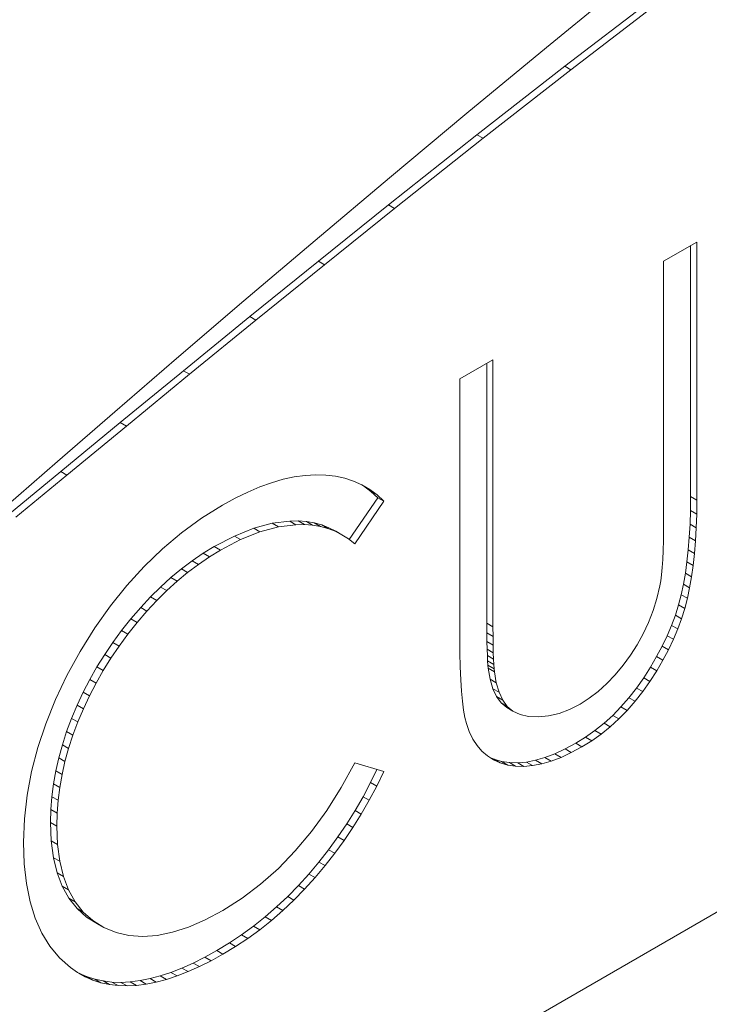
# Model space of a CAD drawing. Header units: inches. Extents: x 0.2 to 16.3, y 0.2 to 11.5.
# Tile 13 of 17: x 14.43 to 14.584, y 7.248 to 7.468. Entities that reach past the tile are written whole.
import ezdxf

# ---------------------------------------------------------------- set-up
doc = ezdxf.new("R2010")
doc.units = ezdxf.units.IN
doc.header["$MEASUREMENT"] = 0

msp = doc.modelspace()

# ---------------------------------------------------------------- linework, layer by layer
at = {"color": 7, "linetype": 'Continuous', "lineweight": 15}
for p, q in [((14.5782374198, 7.4870660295), (14.5476807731, 7.4621268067)), ((14.5517653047, 7.4579287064), (14.5709606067, 7.4725725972)), ((14.5531572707, 7.4571251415), (14.5723525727, 7.4717690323)), ((14.5476807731, 7.4621268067), (14.5298481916, 7.4473842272)), ((14.5320896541, 7.4425947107), (14.5517653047, 7.4579287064)), ((14.5517653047, 7.4579287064), (14.5531572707, 7.4571251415)), ((14.5334816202, 7.4417911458), (14.5531572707, 7.4571251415)), ((14.5298481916, 7.4473842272), (14.5125323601, 7.4329425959)), ((14.5122880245, 7.426903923), (14.5320896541, 7.4425947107)), ((14.5320896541, 7.4425947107), (14.5334816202, 7.4417911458)), ((14.5136799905, 7.4261003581), (14.5334816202, 7.4417911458)), ((14.5125323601, 7.4329425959), (14.4958483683, 7.4189124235)), ((14.4965941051, 7.4143187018), (14.5122880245, 7.426903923)), ((14.5122880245, 7.426903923), (14.5136799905, 7.4261003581)), ((14.4979860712, 7.4135151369), (14.5136799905, 7.4261003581)), ((14.4958483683, 7.4189124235), (14.479911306, 7.4054043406)), ((14.5813540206, 7.4185827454), (14.5739213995, 7.4142919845)), ((14.5799620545, 7.361624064), (14.5799620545, 7.4177792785)), ((14.5813540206, 7.3608204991), (14.5813540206, 7.4185827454)), ((14.4812277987, 7.4018894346), (14.4965941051, 7.4143187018)), ((14.4826197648, 7.4010858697), (14.4979860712, 7.4135151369)), ((14.4965941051, 7.4143187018), (14.4979860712, 7.4135151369)), ((14.5739213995, 7.4142919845), (14.5739213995, 7.3569896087)), ((14.479911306, 7.4054043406), (14.4648362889, 7.3925289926)), ((14.4663704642, 7.3897870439), (14.4812277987, 7.4018894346)), ((14.4677624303, 7.388983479), (14.4826197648, 7.4010858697)), ((14.4812277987, 7.4018894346), (14.4826197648, 7.4010858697)), ((14.4648362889, 7.3925289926), (14.4509809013, 7.3806063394)), ((14.5356965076, 7.3922252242), (14.5282638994, 7.3879344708)), ((14.5343045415, 7.3332932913), (14.5343045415, 7.3914217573)), ((14.5356965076, 7.3324897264), (14.5356965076, 7.3922252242)), ((14.4522035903, 7.3781820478), (14.4663704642, 7.3897870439)), ((14.4663704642, 7.3897870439), (14.4677624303, 7.388983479)), ((14.4535955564, 7.3773784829), (14.4677624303, 7.388983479)), ((14.5282638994, 7.3879344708), (14.5282638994, 7.3301722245)), ((14.4509809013, 7.3806063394), (14.4381771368, 7.3695053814)), ((14.4389085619, 7.3672453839), (14.4522035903, 7.3781820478)), ((14.4522035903, 7.3781820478), (14.4535955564, 7.3773784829)), ((14.440300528, 7.3664418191), (14.4535955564, 7.3773784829)), ((14.4381771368, 7.3695053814), (14.4265339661, 7.3593310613)), ((14.4274465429, 7.3577915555), (14.4389085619, 7.3672453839)), ((14.4389085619, 7.3672453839), (14.440300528, 7.3664418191)), ((14.4288385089, 7.3569879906), (14.440300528, 7.3664418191)), ((14.4886951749, 7.365494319), (14.4861236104, 7.3647377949)), ((14.4912003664, 7.3660209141), (14.4886951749, 7.365494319)), ((14.4936391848, 7.3663559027), (14.4912003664, 7.3660209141)), ((14.495995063, 7.3664898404), (14.4936391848, 7.3663559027)), ((14.4982679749, 7.3664225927), (14.495995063, 7.3664898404)), ((14.5004413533, 7.3661637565), (14.4982679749, 7.3664225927)), ((14.5025151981, 7.3657133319), (14.5004413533, 7.3661637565)), ((14.5044728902, 7.3650808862), (14.5025151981, 7.3657133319)), ((14.5063310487, 7.3642378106), (14.5044728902, 7.3650808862)), ((14.4807814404, 7.3626499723), (14.4779941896, 7.3612900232)), ((14.4834856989, 7.3637896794), (14.4807814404, 7.3626499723)), ((14.4861236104, 7.3647377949), (14.4834856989, 7.3637896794)), ((14.5066976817, 7.364025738), (14.5063289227, 7.3642387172)), ((14.5080896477, 7.3632221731), (14.5063310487, 7.3642378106)), ((14.5083401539, 7.3627898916), (14.5066976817, 7.364025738)), ((14.5066976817, 7.364025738), (14.5080896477, 7.3632221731)), ((14.5097321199, 7.3619863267), (14.5080896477, 7.3632221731)), ((14.5098830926, 7.361381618), (14.5083401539, 7.3627898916)), ((14.5083401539, 7.3627898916), (14.5097321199, 7.3619863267)), ((14.4779941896, 7.3612900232), (14.4751406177, 7.3597193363)), ((14.5034984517, 7.3520534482), (14.5098830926, 7.361381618)), ((14.5047715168, 7.3510760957), (14.5112750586, 7.3605780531)), ((14.5112750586, 7.3605780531), (14.5097321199, 7.3619863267)), ((14.5098830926, 7.361381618), (14.5112750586, 7.3605780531)), ((14.579928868, 7.3584820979), (14.5799620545, 7.361624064)), ((14.5799620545, 7.361624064), (14.5813540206, 7.3608204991)), ((14.5813208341, 7.357678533), (14.5813540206, 7.3608204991)), ((14.4751406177, 7.3597193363), (14.4704620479, 7.3567885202)), ((14.5798293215, 7.3554551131), (14.579928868, 7.3584820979)), ((14.579928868, 7.3584820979), (14.5813208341, 7.357678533)), ((14.4704620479, 7.3567885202), (14.4659659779, 7.3535224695)), ((14.4862413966, 7.3556459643), (14.4901899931, 7.356143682)), ((14.4901899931, 7.356143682), (14.4920813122, 7.3561626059)), ((14.4901899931, 7.356143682), (14.4915819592, 7.3553401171)), ((14.4920813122, 7.3561626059), (14.4939062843, 7.3560283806)), ((14.4920813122, 7.3561626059), (14.4934732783, 7.355359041)), ((14.4939062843, 7.3560283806), (14.495648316, 7.3557313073)), ((14.4939062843, 7.3560283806), (14.4952982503, 7.3552248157)), ((14.5739213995, 7.3569896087), (14.5739048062, 7.3542978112)), ((14.5812212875, 7.3546515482), (14.5813208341, 7.357678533)), ((14.4777967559, 7.3528017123), (14.4821103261, 7.3545255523)), ((14.4821103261, 7.3545255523), (14.4862413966, 7.3556459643)), ((14.4821103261, 7.3545255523), (14.4835022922, 7.3537219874)), ((14.4835022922, 7.3537219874), (14.4876333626, 7.3548423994)), ((14.4862413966, 7.3556459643), (14.4876333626, 7.3548423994)), ((14.4876333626, 7.3548423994), (14.4915819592, 7.3553401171)), ((14.4915819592, 7.3553401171), (14.4934732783, 7.355359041)), ((14.4934732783, 7.355359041), (14.4952982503, 7.3552248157)), ((14.4952982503, 7.3552248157), (14.497040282, 7.3549277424)), ((14.495648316, 7.3557313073), (14.4973405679, 7.3552905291)), ((14.495648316, 7.3557313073), (14.497040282, 7.3549277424)), ((14.497040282, 7.3549277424), (14.498732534, 7.3544869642)), ((14.4973405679, 7.3552905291), (14.4989498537, 7.3546677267)), ((14.4973405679, 7.3552905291), (14.498732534, 7.3544869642)), ((14.498732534, 7.3544869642), (14.5003418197, 7.3538641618)), ((14.4989498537, 7.3546677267), (14.5004927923, 7.3538916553)), ((14.4989498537, 7.3546677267), (14.5003418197, 7.3538641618)), ((14.5003418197, 7.3538641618), (14.5018847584, 7.3530880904)), ((14.5004927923, 7.3538916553), (14.5018847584, 7.3530880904)), ((14.5739048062, 7.3542978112), (14.5738716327, 7.3518263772)), ((14.579663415, 7.3525239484), (14.5798293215, 7.3554551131)), ((14.5798293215, 7.3554551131), (14.5812212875, 7.3546515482)), ((14.581055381, 7.3517203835), (14.5812212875, 7.3546515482)), ((14.4659659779, 7.3535224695), (14.4616855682, 7.3499403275)), ((14.4732840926, 7.3504457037), (14.4777967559, 7.3528017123)), ((14.4746760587, 7.3496421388), (14.4791887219, 7.3519981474)), ((14.4777967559, 7.3528017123), (14.4791887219, 7.3519981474)), ((14.4791887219, 7.3519981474), (14.4835022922, 7.3537219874)), ((14.5018847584, 7.3530880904), (14.5033613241, 7.352158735)), ((14.5033613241, 7.352158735), (14.5047715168, 7.3510760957)), ((14.5738716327, 7.3518263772), (14.5738052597, 7.3495657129)), ((14.5794311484, 7.3497268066), (14.579663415, 7.3525239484)), ((14.579663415, 7.3525239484), (14.581055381, 7.3517203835)), ((14.5808231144, 7.3489232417), (14.581055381, 7.3517203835)), ((14.4616855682, 7.3499403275), (14.4576042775, 7.3460132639)), ((14.4707954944, 7.3489324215), (14.4732840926, 7.3504457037)), ((14.4721874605, 7.3481288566), (14.4746760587, 7.3496421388)), ((14.4732840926, 7.3504457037), (14.4746760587, 7.3496421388)), ((14.5738052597, 7.3495657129), (14.5737057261, 7.3475350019)), ((14.5791325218, 7.3470447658), (14.5794311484, 7.3497268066)), ((14.5794311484, 7.3497268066), (14.5808231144, 7.3489232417)), ((14.4659344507, 7.3454365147), (14.4683400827, 7.3472466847)), ((14.4683400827, 7.3472466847), (14.4707954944, 7.3489324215)), ((14.4683400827, 7.3472466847), (14.4697320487, 7.3464431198)), ((14.4697320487, 7.3464431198), (14.4721874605, 7.3481288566)), ((14.4707954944, 7.3489324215), (14.4721874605, 7.3481288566)), ((14.5737057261, 7.3475350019), (14.5735895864, 7.3457436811)), ((14.5805244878, 7.3462412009), (14.5808231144, 7.3489232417)), ((14.4576042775, 7.3460132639), (14.4537220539, 7.3417412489)), ((14.4635951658, 7.3434921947), (14.4659344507, 7.3454365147)), ((14.4659344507, 7.3454365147), (14.4673264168, 7.3446329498)), ((14.4673264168, 7.3446329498), (14.4697320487, 7.3464431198)), ((14.5735895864, 7.3457436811), (14.5734402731, 7.3441439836)), ((14.5787841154, 7.3444871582), (14.5791325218, 7.3470447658)), ((14.5791325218, 7.3470447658), (14.5805244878, 7.3462412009)), ((14.5801760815, 7.3436835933), (14.5805244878, 7.3462412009)), ((14.4612724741, 7.3413850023), (14.4635951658, 7.3434921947)), ((14.4635951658, 7.3434921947), (14.4649871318, 7.3426886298)), ((14.4649871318, 7.3426886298), (14.4673264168, 7.3446329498)), ((14.5732743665, 7.3427838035), (14.5730752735, 7.341653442)), ((14.5734402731, 7.3441439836), (14.5732743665, 7.3427838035)), ((14.5783527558, 7.3420157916), (14.5787841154, 7.3444871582)), ((14.5787841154, 7.3444871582), (14.5801760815, 7.3436835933)), ((14.5797447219, 7.3412122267), (14.5801760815, 7.3436835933)), ((14.4537220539, 7.3417412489), (14.4500389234, 7.3371627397)), ((14.4590161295, 7.3391628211), (14.4612724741, 7.3413850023)), ((14.4604080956, 7.3383592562), (14.4626644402, 7.3405814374)), ((14.4612724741, 7.3413850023), (14.4626644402, 7.3405814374)), ((14.4626644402, 7.3405814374), (14.4649871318, 7.3426886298)), ((14.5730752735, 7.341653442), (14.572395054, 7.3388276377)), ((14.5778550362, 7.3396784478), (14.5783527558, 7.3420157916)), ((14.5783527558, 7.3420157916), (14.5797447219, 7.3412122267)), ((14.5792470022, 7.3388748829), (14.5797447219, 7.3412122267)), ((14.2212712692, 7.0582420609), (14.7091749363, 7.3399028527)), ((14.4568095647, 7.3367777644), (14.4590161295, 7.3391628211)), ((14.4590161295, 7.3391628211), (14.4604080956, 7.3383592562)), ((14.572395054, 7.3388276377), (14.5715655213, 7.3361264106)), ((14.5772743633, 7.3374083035), (14.5778550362, 7.3396784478)), ((14.5778550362, 7.3396784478), (14.5792470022, 7.3388748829)), ((14.5786663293, 7.3366047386), (14.5792470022, 7.3388748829)), ((14.4500389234, 7.3371627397), (14.4465714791, 7.3322489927)), ((14.4546361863, 7.3342586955), (14.4568095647, 7.3367777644)), ((14.4568095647, 7.3367777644), (14.4582015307, 7.3359741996)), ((14.4582015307, 7.3359741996), (14.4604080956, 7.3383592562)), ((14.576544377, 7.3351093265), (14.5772743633, 7.3374083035)), ((14.5772743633, 7.3374083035), (14.5786663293, 7.3366047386)), ((14.5779363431, 7.3343057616), (14.5786663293, 7.3366047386)), ((14.4525457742, 7.3316342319), (14.4546361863, 7.3342586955)), ((14.4546361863, 7.3342586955), (14.4560281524, 7.3334551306)), ((14.4560281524, 7.3334551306), (14.4582015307, 7.3359741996)), ((14.5715655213, 7.3361264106), (14.5705369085, 7.3334635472)), ((14.5756982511, 7.332800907), (14.576544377, 7.3351093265)), ((14.576544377, 7.3351093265), (14.5779363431, 7.3343057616)), ((14.5770902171, 7.3319973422), (14.5779363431, 7.3343057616)), ((14.4465714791, 7.3322489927), (14.4432865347, 7.32698085)), ((14.4539377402, 7.330830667), (14.4560281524, 7.3334551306)), ((14.5343211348, 7.3311188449), (14.5343045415, 7.3332932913)), ((14.5343045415, 7.3332932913), (14.5356965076, 7.3324897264)), ((14.5357131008, 7.33031528), (14.5356965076, 7.3324897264)), ((14.5705369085, 7.3334635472), (14.5693589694, 7.3309251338)), ((14.574719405, 7.3304923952), (14.5756982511, 7.332800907)), ((14.5756982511, 7.332800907), (14.5770902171, 7.3319973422)), ((14.5761113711, 7.3296888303), (14.5770902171, 7.3319973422)), ((14.4505880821, 7.3289714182), (14.4525457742, 7.3316342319)), ((14.4519800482, 7.3281678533), (14.4539377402, 7.330830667)), ((14.4525457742, 7.3316342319), (14.4539377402, 7.330830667)), ((14.5282638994, 7.3301722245), (14.5282804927, 7.32667589)), ((14.5343543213, 7.329183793), (14.5343211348, 7.3311188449)), ((14.5343211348, 7.3311188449), (14.5357131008, 7.33031528)), ((14.5357462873, 7.3283802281), (14.5357131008, 7.33031528)), ((14.5693589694, 7.3309251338), (14.5680151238, 7.3284825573)), ((14.5735912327, 7.3281360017), (14.574719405, 7.3304923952)), ((14.574719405, 7.3304923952), (14.5761113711, 7.3296888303)), ((14.5749831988, 7.3273324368), (14.5761113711, 7.3296888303)), ((14.4487465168, 7.3262606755), (14.4505880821, 7.3289714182)), ((14.4501384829, 7.3254571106), (14.4519800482, 7.3281678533)), ((14.4505880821, 7.3289714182), (14.4519800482, 7.3281678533)), ((14.5343875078, 7.3274979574), (14.5343543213, 7.329183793)), ((14.5343543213, 7.329183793), (14.5357462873, 7.3283802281)), ((14.5344372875, 7.3260513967), (14.5343875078, 7.3274979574)), ((14.5343875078, 7.3274979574), (14.5357794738, 7.3266943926)), ((14.5357794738, 7.3266943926), (14.5357462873, 7.3283802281)), ((14.5680151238, 7.3284825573), (14.5665219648, 7.3261262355)), ((14.5723469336, 7.325808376), (14.5735912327, 7.3281360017)), ((14.5735912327, 7.3281360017), (14.5749831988, 7.3273324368)), ((14.4432865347, 7.32698085), (14.4403002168, 7.3215592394)), ((14.4470210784, 7.3235020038), (14.4487465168, 7.3262606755)), ((14.4484130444, 7.3226984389), (14.4501384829, 7.3254571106)), ((14.4487465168, 7.3262606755), (14.4501384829, 7.3254571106)), ((14.5282804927, 7.32667589), (14.528363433, 7.3235051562)), ((14.5344870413, 7.3248540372), (14.5344372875, 7.3260513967)), ((14.5344372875, 7.3260513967), (14.5358292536, 7.3252478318)), ((14.5358292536, 7.3252478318), (14.5357794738, 7.3266943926)), ((14.5358790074, 7.3240504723), (14.5358292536, 7.3252478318)), ((14.5665219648, 7.3261262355), (14.5648794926, 7.3238944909)), ((14.5709699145, 7.3234424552), (14.5723469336, 7.325808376)), ((14.5723469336, 7.325808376), (14.5737388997, 7.3250048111)), ((14.5737388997, 7.3250048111), (14.5749831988, 7.3273324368)), ((14.4454117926, 7.3206955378), (14.4470210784, 7.3235020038)), ((14.4470210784, 7.3235020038), (14.4484130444, 7.3226984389)), ((14.528363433, 7.3235051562), (14.5284795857, 7.3206410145)), ((14.5345534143, 7.3238960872), (14.5344870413, 7.3248540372)), ((14.5344870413, 7.3248540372), (14.5358790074, 7.3240504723)), ((14.5346363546, 7.3231967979), (14.5345534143, 7.3238960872)), ((14.5345534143, 7.3238960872), (14.5359453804, 7.3230925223)), ((14.535051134, 7.3207541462), (14.5346363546, 7.3231967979)), ((14.5346363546, 7.3231967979), (14.5360283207, 7.322393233)), ((14.5359453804, 7.3230925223), (14.5358790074, 7.3240504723)), ((14.5360283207, 7.322393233), (14.5359453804, 7.3230925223)), ((14.5648794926, 7.3238944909), (14.5630711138, 7.3217394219)), ((14.5694601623, 7.3210765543), (14.5709699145, 7.3234424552)), ((14.5709699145, 7.3234424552), (14.5723618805, 7.3226388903)), ((14.5723618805, 7.3226388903), (14.5737388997, 7.3250048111)), ((14.4403002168, 7.3215592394), (14.4377286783, 7.3161857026)), ((14.4468037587, 7.3198919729), (14.4484130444, 7.3226984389)), ((14.5356649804, 7.3186370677), (14.535051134, 7.3207541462)), ((14.535051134, 7.3207541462), (14.5364431, 7.3199505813)), ((14.5364431, 7.3199505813), (14.5360283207, 7.322393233)), ((14.5630711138, 7.3217394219), (14.5611631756, 7.3197758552)), ((14.5678508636, 7.3187873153), (14.5694601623, 7.3210765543)), ((14.5694601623, 7.3210765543), (14.5708521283, 7.3202729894)), ((14.5708521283, 7.3202729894), (14.5723618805, 7.3226388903)), ((14.443935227, 7.317850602), (14.4454117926, 7.3206955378)), ((14.445327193, 7.3170470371), (14.4468037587, 7.3198919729)), ((14.4454117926, 7.3206955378), (14.4468037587, 7.3198919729)), ((14.5284795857, 7.3206410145), (14.528628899, 7.318064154)), ((14.5364945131, 7.3168935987), (14.5356649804, 7.3186370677)), ((14.5356649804, 7.3186370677), (14.5370569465, 7.3178335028)), ((14.5370569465, 7.3178335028), (14.5364431, 7.3199505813)), ((14.5611631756, 7.3197758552), (14.5592220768, 7.3180229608)), ((14.5661586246, 7.3166226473), (14.5678508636, 7.3187873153)), ((14.5678508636, 7.3187873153), (14.5692428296, 7.3179837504)), ((14.5692428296, 7.3179837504), (14.5708521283, 7.3202729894)), ((14.4425747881, 7.3149386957), (14.443935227, 7.317850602)), ((14.443935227, 7.317850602), (14.445327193, 7.3170470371)), ((14.4439667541, 7.3141351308), (14.445327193, 7.3170470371)), ((14.528628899, 7.318064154), (14.5288445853, 7.3158130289)), ((14.5375065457, 7.3154662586), (14.5364945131, 7.3168935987)), ((14.5364945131, 7.3168935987), (14.5378864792, 7.3160900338)), ((14.5378864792, 7.3160900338), (14.5370569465, 7.3178335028)), ((14.5572311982, 7.3165097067), (14.5552071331, 7.3152071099)), ((14.5592220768, 7.3180229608), (14.5572311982, 7.3165097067)), ((14.5643668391, 7.314572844), (14.5661586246, 7.3166226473)), ((14.5661586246, 7.3166226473), (14.5675505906, 7.3158190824)), ((14.5675505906, 7.3158190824), (14.5692428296, 7.3179837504)), ((14.4377286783, 7.3161857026), (14.4355387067, 7.3108023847)), ((14.441330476, 7.3119980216), (14.4425747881, 7.3149386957)), ((14.4425747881, 7.3149386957), (14.4439667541, 7.3141351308)), ((14.4427224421, 7.3111944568), (14.4439667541, 7.3141351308)), ((14.5288445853, 7.3158130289), (14.5290934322, 7.3138493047)), ((14.5387840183, 7.314402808), (14.5375065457, 7.3154662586)), ((14.5375065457, 7.3154662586), (14.5388985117, 7.3146626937)), ((14.5388985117, 7.3146626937), (14.5378864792, 7.3160900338)), ((14.5387840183, 7.314402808), (14.5401759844, 7.3135992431)), ((14.5401759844, 7.3135992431), (14.5388985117, 7.3146626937)), ((14.5552071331, 7.3152071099), (14.552851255, 7.3140003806)), ((14.5625086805, 7.3126763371), (14.5643668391, 7.314572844)), ((14.5643668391, 7.314572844), (14.5657588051, 7.3137692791)), ((14.5657588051, 7.3137692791), (14.5675505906, 7.3158190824)), ((14.4402189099, 7.3090381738), (14.441330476, 7.3119980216)), ((14.441330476, 7.3119980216), (14.4427224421, 7.3111944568)), ((14.5290934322, 7.3138493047), (14.5293920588, 7.3122017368)), ((14.5293920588, 7.3122017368), (14.5297404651, 7.3108702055)), ((14.5417521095, 7.3128423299), (14.5401759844, 7.3135992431)), ((14.5436434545, 7.3124398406), (14.5417521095, 7.3128423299)), ((14.545816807, 7.3123342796), (14.5436434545, 7.3124398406)), ((14.5481560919, 7.3125734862), (14.545816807, 7.3123342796)), ((14.5504953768, 7.313119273), (14.5481560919, 7.3125734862)), ((14.552851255, 7.3140003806), (14.5504953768, 7.313119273)), ((14.5605675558, 7.3109235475), (14.5625086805, 7.3126763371)), ((14.5625086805, 7.3126763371), (14.5639006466, 7.3118727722)), ((14.5639006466, 7.3118727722), (14.5657588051, 7.3137692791)), ((14.4355387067, 7.3108023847), (14.4337634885, 7.3054668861)), ((14.441610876, 7.3082346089), (14.4427224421, 7.3111944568)), ((14.5297404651, 7.3108702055), (14.5304040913, 7.309030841)), ((14.5585435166, 7.3092952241), (14.5605675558, 7.3109235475)), ((14.5599354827, 7.3084916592), (14.5619595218, 7.3101199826)), ((14.5605675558, 7.3109235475), (14.5619595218, 7.3101199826)), ((14.5619595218, 7.3101199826), (14.5639006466, 7.3118727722)), ((14.4392732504, 7.3060974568), (14.4402189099, 7.3090381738)), ((14.4402189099, 7.3090381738), (14.441610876, 7.3082346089)), ((14.4406652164, 7.3052938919), (14.441610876, 7.3082346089)), ((14.5304040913, 7.309030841), (14.5312004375, 7.3073831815)), ((14.5542299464, 7.3064411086), (14.5564198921, 7.3078011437)), ((14.5564198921, 7.3078011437), (14.5585435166, 7.3092952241)), ((14.5564198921, 7.3078011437), (14.5578118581, 7.3069975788)), ((14.5578118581, 7.3069975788), (14.5599354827, 7.3084916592)), ((14.5585435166, 7.3092952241), (14.5599354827, 7.3084916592)), ((14.4337634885, 7.3054668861), (14.4323698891, 7.3001410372)), ((14.4384603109, 7.3031758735), (14.4392732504, 7.3060974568)), ((14.4392732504, 7.3060974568), (14.4406652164, 7.3052938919)), ((14.5312004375, 7.3073831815), (14.532146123, 7.30591754)), ((14.532146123, 7.30591754), (14.5332245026, 7.3046625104)), ((14.5518408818, 7.3051577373), (14.5542299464, 7.3064411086)), ((14.5532328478, 7.3043541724), (14.5556219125, 7.3056375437)), ((14.5542299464, 7.3064411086), (14.5556219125, 7.3056375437)), ((14.5556219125, 7.3056375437), (14.5578118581, 7.3069975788)), ((14.4377966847, 7.3002446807), (14.4384603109, 7.3031758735)), ((14.4384603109, 7.3031758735), (14.4398522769, 7.3023723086)), ((14.4398522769, 7.3023723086), (14.4406652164, 7.3052938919)), ((14.5332245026, 7.3046625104), (14.5344522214, 7.3035896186)), ((14.5344522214, 7.3035896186), (14.5358292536, 7.3027177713)), ((14.5348630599, 7.3033294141), (14.5359470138, 7.3028410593)), ((14.5452212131, 7.3026198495), (14.5473448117, 7.3032518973)), ((14.5473448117, 7.3032518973), (14.5495513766, 7.3040850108)), ((14.5473448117, 7.3032518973), (14.5487367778, 7.3024483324)), ((14.5487367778, 7.3024483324), (14.5509433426, 7.3032814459)), ((14.5495513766, 7.3040850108), (14.5518408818, 7.3051577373)), ((14.5495513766, 7.3040850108), (14.5509433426, 7.3032814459)), ((14.5509433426, 7.3032814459), (14.5532328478, 7.3043541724)), ((14.5518408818, 7.3051577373), (14.5532328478, 7.3043541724)), ((14.4391886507, 7.2994411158), (14.4398522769, 7.3023723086)), ((14.5047715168, 7.3020309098), (14.5017022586, 7.296523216)), ((14.5112750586, 7.3000953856), (14.5047715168, 7.3020309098)), ((14.5358292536, 7.3027177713), (14.5373389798, 7.3020374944)), ((14.5359470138, 7.3028410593), (14.5376060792, 7.3023619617)), ((14.5359470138, 7.3028410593), (14.5373389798, 7.3020374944)), ((14.5373389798, 7.3020374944), (14.5389980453, 7.3015583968)), ((14.5376060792, 7.3023619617), (14.5393812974, 7.3021030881)), ((14.5376060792, 7.3023619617), (14.5389980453, 7.3015583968)), ((14.5389980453, 7.3015583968), (14.5407732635, 7.3012995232)), ((14.5393812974, 7.3021030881), (14.541239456, 7.3020455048)), ((14.5393812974, 7.3021030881), (14.5407732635, 7.3012995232)), ((14.5407732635, 7.3012995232), (14.542631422, 7.3012419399)), ((14.541239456, 7.3020455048), (14.5431805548, 7.3022272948)), ((14.541239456, 7.3020455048), (14.542631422, 7.3012419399)), ((14.542631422, 7.3012419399), (14.5445725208, 7.3014237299)), ((14.5431805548, 7.3022272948), (14.5452212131, 7.3026198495)), ((14.5431805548, 7.3022272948), (14.5445725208, 7.3014237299)), ((14.5445725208, 7.3014237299), (14.5466131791, 7.3018162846)), ((14.5452212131, 7.3026198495), (14.5466131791, 7.3018162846)), ((14.5466131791, 7.3018162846), (14.5487367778, 7.3024483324)), ((14.4323698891, 7.3001410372), (14.4313744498, 7.294834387)), ((14.4372823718, 7.2973423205), (14.4377966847, 7.3002446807)), ((14.4377966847, 7.3002446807), (14.4391886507, 7.2994411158)), ((14.4386743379, 7.2965387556), (14.4391886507, 7.2994411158)), ((14.5082904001, 7.2976613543), (14.5097160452, 7.3005594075)), ((14.5096823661, 7.2968577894), (14.5112750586, 7.3000953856)), ((14.4369173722, 7.2944685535), (14.4372823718, 7.2973423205)), ((14.4372823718, 7.2973423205), (14.4386743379, 7.2965387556)), ((14.4383093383, 7.2936649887), (14.4386743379, 7.2965387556)), ((14.5017022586, 7.296523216), (14.4984670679, 7.2914178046)), ((14.5065981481, 7.2944812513), (14.5082904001, 7.2976613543)), ((14.5079901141, 7.2936776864), (14.5096823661, 7.2968577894)), ((14.5082904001, 7.2976613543), (14.5096823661, 7.2968577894)), ((14.4313744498, 7.294834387), (14.4307771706, 7.2895466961)), ((14.4366850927, 7.2915757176), (14.4369173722, 7.2944685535)), ((14.4369173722, 7.2944685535), (14.4383093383, 7.2936649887)), ((14.5048229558, 7.2914064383), (14.5065981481, 7.2944812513)), ((14.5065981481, 7.2944812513), (14.5079901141, 7.2936776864)), ((14.4380770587, 7.2907721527), (14.4383093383, 7.2936649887)), ((14.5062149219, 7.2906028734), (14.5079901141, 7.2936776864)), ((14.4366187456, 7.2887211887), (14.4366850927, 7.2915757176)), ((14.4366850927, 7.2915757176), (14.4380770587, 7.2907721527)), ((14.4380107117, 7.2879176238), (14.4380770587, 7.2907721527)), ((14.4984670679, 7.2914178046), (14.4950328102, 7.2866956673)), ((14.5029482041, 7.2884083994), (14.5048229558, 7.2914064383)), ((14.5043401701, 7.2876048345), (14.5062149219, 7.2906028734)), ((14.5048229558, 7.2914064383), (14.5062149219, 7.2906028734)), ((14.4307771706, 7.2895466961), (14.4305781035, 7.2842782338)), ((14.4367846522, 7.2845829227), (14.4366187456, 7.2887211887)), ((14.4366187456, 7.2887211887), (14.4380107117, 7.2879176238)), ((14.4381766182, 7.2837793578), (14.4380107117, 7.2879176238)), ((14.5009739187, 7.2854677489), (14.5029482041, 7.2884083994)), ((14.5029482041, 7.2884083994), (14.5043401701, 7.2876048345)), ((14.4950328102, 7.2866956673), (14.4914326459, 7.2823758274)), ((14.5023658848, 7.284664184), (14.5043401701, 7.2876048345)), ((14.4305781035, 7.2842782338), (14.4307440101, 7.2794694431)), ((14.4372823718, 7.280827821), (14.4367846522, 7.2845829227)), ((14.4367846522, 7.2845829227), (14.4381766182, 7.2837793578)), ((14.4386743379, 7.2800242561), (14.4381766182, 7.2837793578)), ((14.4989000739, 7.2826229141), (14.5009739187, 7.2854677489)), ((14.50029204, 7.2818193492), (14.5023658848, 7.284664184)), ((14.5009739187, 7.2854677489), (14.5023658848, 7.284664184)), ((14.4914326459, 7.2823758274), (14.4876333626, 7.2784391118)), ((14.4967266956, 7.2798547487), (14.4989000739, 7.2826229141)), ((14.4981186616, 7.2790511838), (14.50029204, 7.2818193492)), ((14.4989000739, 7.2826229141), (14.50029204, 7.2818193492)), ((14.4307440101, 7.2794694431), (14.4312417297, 7.2750438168)), ((14.4380953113, 7.2774271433), (14.4372823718, 7.280827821)), ((14.4372823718, 7.280827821), (14.4386743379, 7.2800242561)), ((14.4394872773, 7.2766235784), (14.4386743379, 7.2800242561)), ((14.4944703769, 7.2771728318), (14.4967266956, 7.2798547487)), ((14.4958623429, 7.2763692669), (14.4981186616, 7.2790511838)), ((14.4967266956, 7.2798547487), (14.4981186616, 7.2790511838)), ((14.4392566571, 7.274419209), (14.4380953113, 7.2774271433)), ((14.4380953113, 7.2774271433), (14.4394872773, 7.2766235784)), ((14.4876333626, 7.2784391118), (14.4836681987, 7.2749048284)), ((14.492131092, 7.2745963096), (14.4944703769, 7.2771728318)), ((14.4944703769, 7.2771728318), (14.4958623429, 7.2763692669)), ((14.4312417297, 7.2750438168), (14.4320546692, 7.2709726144)), ((14.4406486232, 7.2736156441), (14.4394872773, 7.2766235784)), ((14.4836681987, 7.2749048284), (14.479520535, 7.2717632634)), ((14.4897254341, 7.2721538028), (14.492131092, 7.2745963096)), ((14.492131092, 7.2745963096), (14.493523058, 7.2737927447)), ((14.493523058, 7.2737927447), (14.4958623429, 7.2763692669)), ((14.4407332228, 7.2717465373), (14.4392566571, 7.274419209)), ((14.4392566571, 7.274419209), (14.4406486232, 7.2736156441)), ((14.4421251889, 7.2709429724), (14.4406486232, 7.2736156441)), ((14.4911174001, 7.2713502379), (14.493523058, 7.2737927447)), ((14.4320546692, 7.2709726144), (14.4331994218, 7.2672845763)), ((14.4425581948, 7.2694664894), (14.4407332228, 7.2717465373)), ((14.4407332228, 7.2717465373), (14.4421251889, 7.2709429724)), ((14.4439501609, 7.2686629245), (14.4421251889, 7.2709429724)), ((14.479520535, 7.2717632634), (14.4751903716, 7.2690144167)), ((14.4872534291, 7.2698262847), (14.4897254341, 7.2721538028)), ((14.4886453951, 7.2690227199), (14.4911174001, 7.2713502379)), ((14.4897254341, 7.2721538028), (14.4911174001, 7.2713502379)), ((14.4446983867, 7.2675408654), (14.4425581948, 7.2694664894)), ((14.4425581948, 7.2694664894), (14.4439501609, 7.2686629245)), ((14.4460903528, 7.2667373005), (14.4439501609, 7.2686629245)), ((14.4751903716, 7.2690144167), (14.4712583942, 7.2669169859)), ((14.4846984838, 7.2676041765), (14.4872534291, 7.2698262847)), ((14.4860904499, 7.2668006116), (14.4886453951, 7.2690227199)), ((14.4872534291, 7.2698262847), (14.4886453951, 7.2690227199)), ((14.4331994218, 7.2672845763), (14.4346759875, 7.2639604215)), ((14.4471703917, 7.2659984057), (14.4446983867, 7.2675408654)), ((14.4446983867, 7.2675408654), (14.4460903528, 7.2667373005)), ((14.4485623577, 7.2651948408), (14.4460903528, 7.2667373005)), ((14.4471703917, 7.2659984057), (14.4485623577, 7.2651948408)), ((14.4712583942, 7.2669169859), (14.4674923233, 7.2652984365)), ((14.4820937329, 7.2655257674), (14.4846984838, 7.2676041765)), ((14.4834856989, 7.2647222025), (14.4860904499, 7.2668006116)), ((14.4846984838, 7.2676041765), (14.4860904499, 7.2668006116)), ((14.4346759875, 7.2639604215), (14.4364843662, 7.2610194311)), ((14.4512832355, 7.2640643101), (14.4485623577, 7.2651948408)), ((14.454186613, 7.2633839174), (14.4512832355, 7.2640643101)), ((14.4639087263, 7.26413013), (14.4604910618, 7.2634215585)), ((14.4674923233, 7.2652984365), (14.4639087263, 7.26413013)), ((14.4766685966, 7.2617425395), (14.4794060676, 7.2635718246)), ((14.4794060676, 7.2635718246), (14.4820937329, 7.2655257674)), ((14.4794060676, 7.2635718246), (14.4807980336, 7.2627682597)), ((14.4807980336, 7.2627682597), (14.4834856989, 7.2647222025)), ((14.4820937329, 7.2655257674), (14.4834856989, 7.2647222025)), ((14.4572558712, 7.2631823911), (14.454186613, 7.2633839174)), ((14.4604910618, 7.2634215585), (14.4572558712, 7.2631823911)), ((14.4738481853, 7.2600377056), (14.4766685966, 7.2617425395)), ((14.4766685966, 7.2617425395), (14.4780605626, 7.2609389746)), ((14.4780605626, 7.2609389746), (14.4807980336, 7.2627682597)), ((14.4364843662, 7.2610194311), (14.4386245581, 7.2584424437)), ((14.4711770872, 7.2585531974), (14.4738481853, 7.2600377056)), ((14.4725690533, 7.2577496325), (14.4752401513, 7.2592341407)), ((14.4738481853, 7.2600377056), (14.4752401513, 7.2592341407)), ((14.4752401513, 7.2592341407), (14.4780605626, 7.2609389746)), ((14.4386245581, 7.2584424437), (14.4410799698, 7.2562390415)), ((14.4660505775, 7.2561301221), (14.4685723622, 7.2572602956)), ((14.4685723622, 7.2572602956), (14.4711770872, 7.2585531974)), ((14.4685723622, 7.2572602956), (14.4699643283, 7.2564567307)), ((14.4699643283, 7.2564567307), (14.4725690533, 7.2577496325)), ((14.4711770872, 7.2585531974), (14.4725690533, 7.2577496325)), ((14.4410799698, 7.2562390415), (14.4426726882, 7.2551277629)), ((14.4424521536, 7.2552816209), (14.4429563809, 7.2550019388)), ((14.4426726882, 7.2551277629), (14.444348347, 7.2541983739)), ((14.4429563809, 7.2550019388), (14.4446983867, 7.2542450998)), ((14.4429563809, 7.2550019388), (14.444348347, 7.2541983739)), ((14.4612061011, 7.2543680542), (14.4635951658, 7.2551723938)), ((14.4635951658, 7.2551723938), (14.4660505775, 7.2561301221)), ((14.4635951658, 7.2551723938), (14.4649871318, 7.2543688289)), ((14.4649871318, 7.2543688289), (14.4674425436, 7.2553265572)), ((14.4660505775, 7.2561301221), (14.4674425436, 7.2553265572)), ((14.4674425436, 7.2553265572), (14.4699643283, 7.2564567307)), ((14.444348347, 7.2541983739), (14.4460903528, 7.2534415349)), ((14.4446983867, 7.2542450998), (14.4465067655, 7.2536605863)), ((14.4446983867, 7.2542450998), (14.4460903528, 7.2534415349)), ((14.4460903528, 7.2534415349), (14.4478987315, 7.2528570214)), ((14.4465067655, 7.2536605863), (14.4483981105, 7.253258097)), ((14.4465067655, 7.2536605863), (14.4478987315, 7.2528570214)), ((14.4478987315, 7.2528570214), (14.4497900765, 7.2524545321)), ((14.4483981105, 7.253258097), (14.4503558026, 7.2530087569)), ((14.4483981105, 7.253258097), (14.4497900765, 7.2524545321)), ((14.4497900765, 7.2524545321), (14.4517477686, 7.252205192)), ((14.4503558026, 7.2530087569), (14.4523798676, 7.2529319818)), ((14.4503558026, 7.2530087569), (14.4517477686, 7.252205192)), ((14.4523798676, 7.2529319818), (14.454486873, 7.2530370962)), ((14.4523798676, 7.2529319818), (14.4537718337, 7.2521284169)), ((14.454486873, 7.2530370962), (14.4566602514, 7.2533147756)), ((14.454486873, 7.2530370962), (14.4558788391, 7.2522335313)), ((14.4558788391, 7.2522335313), (14.4580522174, 7.2525112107)), ((14.4566602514, 7.2533147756), (14.4589000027, 7.2537647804)), ((14.4566602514, 7.2533147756), (14.4580522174, 7.2525112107)), ((14.4580522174, 7.2525112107), (14.4602919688, 7.2529612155)), ((14.4589000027, 7.2537647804), (14.4612061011, 7.2543680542)), ((14.4589000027, 7.2537647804), (14.4602919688, 7.2529612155)), ((14.4602919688, 7.2529612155), (14.4625980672, 7.2535644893)), ((14.4612061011, 7.2543680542), (14.4625980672, 7.2535644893)), ((14.4625980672, 7.2535644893), (14.4649871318, 7.2543688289)), ((14.4517477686, 7.252205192), (14.4537718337, 7.2521284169)), ((14.4537718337, 7.2521284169), (14.4558788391, 7.2522335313))]:
    msp.add_line(p, q, dxfattribs=at)

doc.saveas('drawing.dxf')
